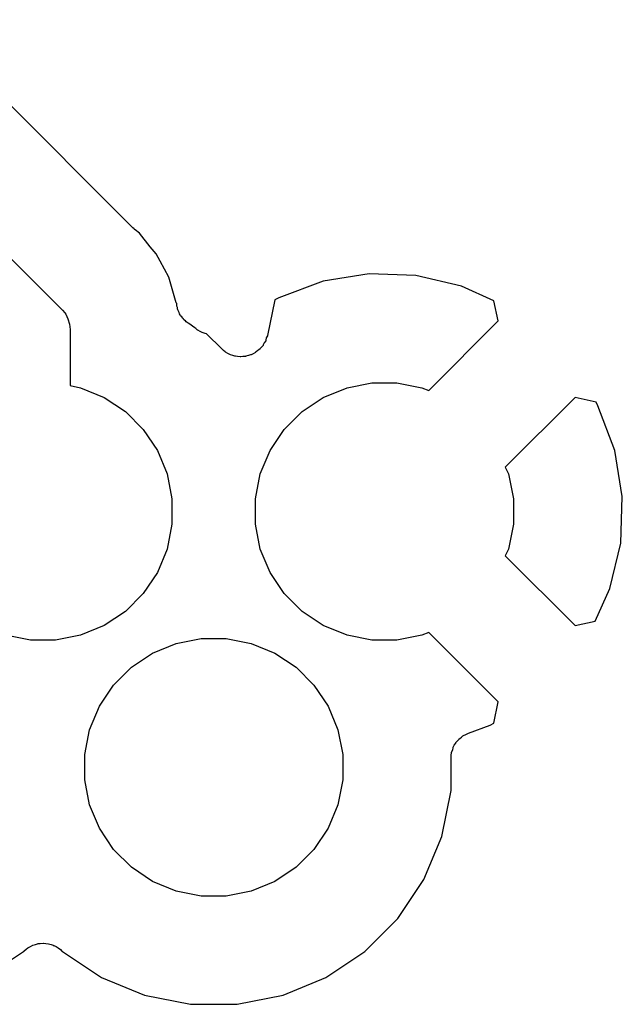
# Model space of a CAD drawing. Extents: x 2.6 to 14.5, y -8.4 to -1.4.
# Tile 31 of 43: x 11.996 to 12.107, y -8.242 to -8.06. Entities that reach past the tile are written whole.
import ezdxf

# ---------------------------------------------------------------- set-up
doc = ezdxf.new("R2010")
doc.units = 0
doc.header["$MEASUREMENT"] = 0
doc.layers.add('BLACK', color=7, linetype='CONTINUOUS')

msp = doc.modelspace()

# ---------------------------------------------------------------- linework, layer by layer
at = {"layer": 'BLACK', "linetype": 'CONTINUOUS'}
for p, q in [((12.0166, -8.09883), (11.9782, -8.06036)), ((11.9632, -8.07364), (12.0034, -8.11384)), ((12.0168, -8.09897), (12.0166, -8.09883)), ((12.0169, -8.09912), (12.0168, -8.09897)), ((12.017, -8.09916), (12.0169, -8.09912)), ((12.0178, -8.09979), (12.017, -8.09916)), ((12.0198, -8.10231), (12.0178, -8.09979)), ((12.0209, -8.1036), (12.0198, -8.10231)), ((12.0198, -8.10231), (12.0198, -8.10231)), ((12.0216, -8.10496), (12.0209, -8.1036)), ((12.0232, -8.10794), (12.0216, -8.10496)), ((12.0246, -8.11265), (12.0232, -8.10794)), ((12.0602, -8.10728), (12.0517, -8.10866)), ((12.0688, -8.10758), (12.0602, -8.10728)), ((12.0772, -8.10956), (12.0688, -8.10758)), ((12.0517, -8.10866), (12.0435, -8.11173)), ((12.0832, -8.1123), (12.0772, -8.10956)), ((12.0435, -8.11173), (12.0428, -8.11211)), ((12.0247, -8.1128), (12.0246, -8.11265)), ((12.0247, -8.11302), (12.0247, -8.1128)), ((12.0247, -8.11324), (12.0247, -8.11302)), ((12.0248, -8.11349), (12.0247, -8.11324)), ((12.0248, -8.11376), (12.0248, -8.11349)), ((12.0428, -8.11211), (12.0414, -8.11866)), ((12.084, -8.116), (12.0832, -8.1123)), ((12.0034, -8.11384), (12.0036, -8.114)), ((12.0036, -8.114), (12.004, -8.1145)), ((12.004, -8.1145), (12.0042, -8.11476)), ((12.0042, -8.11476), (12.0046, -8.11563)), ((12.0249, -8.11396), (12.0248, -8.11376)), ((12.025, -8.11417), (12.0249, -8.11396)), ((12.0251, -8.11441), (12.025, -8.11417)), ((12.0252, -8.11466), (12.0251, -8.11441)), ((12.0253, -8.11484), (12.0252, -8.11466)), ((12.0254, -8.11504), (12.0253, -8.11484)), ((12.0256, -8.11525), (12.0254, -8.11504)), ((12.0258, -8.11547), (12.0256, -8.11525)), ((12.0259, -8.11563), (12.0258, -8.11547)), ((12.0046, -8.11563), (12.0049, -8.11657)), ((12.0049, -8.11657), (12.005, -8.11755)), ((12.026, -8.1158), (12.0259, -8.11563)), ((12.0263, -8.11597), (12.026, -8.1158)), ((12.0264, -8.11617), (12.0263, -8.11597)), ((12.0266, -8.11629), (12.0264, -8.11617)), ((12.0268, -8.11643), (12.0266, -8.11629)), ((12.0269, -8.11647), (12.0268, -8.11643)), ((12.028, -8.11725), (12.0269, -8.11647)), ((12.0282, -8.11738), (12.028, -8.11725)), ((12.0712, -8.12884), (12.084, -8.116)), ((12.005, -8.11755), (12.005, -8.1178)), ((12.005, -8.1178), (12.005, -8.12793)), ((12.0285, -8.11768), (12.0282, -8.11738)), ((12.0286, -8.11769), (12.0285, -8.11768)), ((12.0286, -8.1177), (12.0286, -8.11769)), ((12.029, -8.11792), (12.0286, -8.1177)), ((12.0294, -8.11815), (12.029, -8.11792)), ((12.0294, -8.11816), (12.0294, -8.11815)), ((12.0294, -8.11815), (12.0294, -8.11815)), ((12.0299, -8.1183), (12.0294, -8.11816)), ((12.0302, -8.1184), (12.0299, -8.1183)), ((12.033, -8.12115), (12.0302, -8.1184)), ((12.0412, -8.11914), (12.0411, -8.11957)), ((12.0414, -8.11872), (12.0412, -8.11914)), ((12.0414, -8.11866), (12.0414, -8.11872)), ((12.0403, -8.12083), (12.04, -8.12117)), ((12.0406, -8.1205), (12.0403, -8.12083)), ((12.0408, -8.12003), (12.0406, -8.12042)), ((12.0406, -8.12042), (12.0406, -8.12046)), ((12.0406, -8.12046), (12.0406, -8.1205)), ((12.0411, -8.11965), (12.0408, -8.12003)), ((12.0411, -8.11957), (12.0411, -8.11961)), ((12.0411, -8.11961), (12.0411, -8.11965)), ((12.0333, -8.12143), (12.033, -8.12115)), ((12.0336, -8.12172), (12.0333, -8.12143)), ((12.0337, -8.12174), (12.0336, -8.12172)), ((12.0337, -8.12177), (12.0337, -8.12174)), ((12.0341, -8.12198), (12.0337, -8.12177)), ((12.0345, -8.12219), (12.0341, -8.12198)), ((12.0345, -8.12221), (12.0345, -8.12219)), ((12.0346, -8.12223), (12.0345, -8.12221)), ((12.035, -8.12236), (12.0346, -8.12223)), ((12.0354, -8.1225), (12.035, -8.12236)), ((12.0355, -8.1225), (12.0354, -8.1225)), ((12.0355, -8.12251), (12.0355, -8.1225)), ((12.0359, -8.12256), (12.0355, -8.12251)), ((12.0364, -8.12261), (12.0359, -8.12256)), ((12.0365, -8.12261), (12.0364, -8.12261)), ((12.0364, -8.12261), (12.0364, -8.12261)), ((12.0369, -8.12257), (12.0365, -8.12261)), ((12.0374, -8.12254), (12.0369, -8.12257)), ((12.0379, -8.12239), (12.0374, -8.12252)), ((12.0374, -8.12252), (12.0374, -8.12253)), ((12.0374, -8.12253), (12.0374, -8.12254)), ((12.0383, -8.12228), (12.0379, -8.12239)), ((12.0384, -8.12224), (12.0383, -8.12226)), ((12.0383, -8.12226), (12.0383, -8.12228)), ((12.0388, -8.12204), (12.0384, -8.12224)), ((12.0392, -8.12184), (12.0388, -8.12204)), ((12.0396, -8.12151), (12.0392, -8.12179)), ((12.0392, -8.12179), (12.0392, -8.12181)), ((12.0392, -8.12181), (12.0392, -8.12184)), ((12.0399, -8.12124), (12.0396, -8.12151)), ((12.04, -8.1212), (12.0399, -8.12124)), ((12.04, -8.12117), (12.04, -8.1212)), ((12.005, -8.12793), (12.0069, -8.12832)), ((12.0561, -8.12832), (12.0607, -8.1274)), ((12.0607, -8.1274), (12.0653, -8.1274)), ((12.0653, -8.1274), (12.0699, -8.12832)), ((12.0069, -8.12832), (12.0113, -8.13011)), ((12.0517, -8.13011), (12.0561, -8.12832)), ((12.0699, -8.12832), (12.0712, -8.12884)), ((12.0113, -8.13011), (12.0152, -8.13271)), ((12.0478, -8.13271), (12.0517, -8.13011)), ((12.0982, -8.13014), (12.0853, -8.14298)), ((12.1021, -8.13097), (12.0982, -8.13014)), ((12.1024, -8.13168), (12.1021, -8.13097)), ((12.1055, -8.1399), (12.1024, -8.13168)), ((12.0152, -8.13271), (12.0185, -8.13602)), ((12.0445, -8.13602), (12.0478, -8.13271)), ((12.0185, -8.13602), (12.0211, -8.13992)), ((12.0419, -8.13992), (12.0445, -8.13602)), ((12.0211, -8.13992), (12.0229, -8.14424)), ((12.0401, -8.14424), (12.0419, -8.13992)), ((12.1069, -8.14842), (12.1055, -8.1399)), ((12.0229, -8.14424), (12.0238, -8.14884)), ((12.0392, -8.14884), (12.0401, -8.14424)), ((12.0853, -8.14298), (12.0859, -8.14424)), ((12.0859, -8.14424), (12.0868, -8.14884)), ((12.0238, -8.14884), (12.0238, -8.15352)), ((12.0392, -8.15352), (12.0392, -8.14884)), ((12.0868, -8.14884), (12.0868, -8.15352)), ((12.1066, -8.15703), (12.1069, -8.14842)), ((12.0238, -8.15352), (12.0229, -8.15812)), ((12.0401, -8.15812), (12.0392, -8.15352)), ((12.0868, -8.15352), (12.0859, -8.15812)), ((12.1046, -8.16543), (12.1066, -8.15703)), ((12.0229, -8.15812), (12.0211, -8.16244)), ((12.0419, -8.16244), (12.0401, -8.15812)), ((12.0859, -8.15812), (12.0853, -8.15938)), ((12.0853, -8.15938), (12.0982, -8.17222)), ((12.0211, -8.16244), (12.0185, -8.16634)), ((12.0445, -8.16634), (12.0419, -8.16244)), ((12.0185, -8.16634), (12.0152, -8.16965)), ((12.0478, -8.16965), (12.0445, -8.16634)), ((12.1019, -8.17143), (12.1046, -8.16543)), ((12.0152, -8.16965), (12.0113, -8.17225)), ((12.0517, -8.17225), (12.0478, -8.16965)), ((12.0982, -8.17222), (12.1019, -8.17143)), ((12.0113, -8.17225), (12.0069, -8.17405)), ((12.0561, -8.17405), (12.0517, -8.17225)), ((12.0712, -8.17352), (12.0699, -8.17405)), ((12.084, -8.18636), (12.0712, -8.17352)), ((11.9977, -8.17496), (11.9931, -8.17405)), ((12.0023, -8.17496), (11.9977, -8.17496)), ((12.0069, -8.17405), (12.0023, -8.17496)), ((12.0246, -8.17556), (12.0292, -8.17465)), ((12.0292, -8.17465), (12.0338, -8.17465)), ((12.0338, -8.17465), (12.0384, -8.17556)), ((12.0607, -8.17496), (12.0561, -8.17405)), ((12.0653, -8.17496), (12.0607, -8.17496)), ((12.0699, -8.17405), (12.0653, -8.17496)), ((12.0202, -8.17735), (12.0246, -8.17556)), ((12.0384, -8.17556), (12.0428, -8.17735)), ((12.0163, -8.17995), (12.0202, -8.17735)), ((12.0428, -8.17735), (12.0467, -8.17995)), ((12.013, -8.18327), (12.0163, -8.17995)), ((12.0467, -8.17995), (12.05, -8.18327)), ((12.0104, -8.18716), (12.013, -8.18327)), ((12.05, -8.18327), (12.0526, -8.18716)), ((12.0832, -8.19025), (12.084, -8.18636)), ((12.0086, -8.19149), (12.0104, -8.18716)), ((12.0526, -8.18716), (12.0544, -8.19149)), ((12.0077, -8.19608), (12.0086, -8.19149)), ((12.0544, -8.19149), (12.0553, -8.19608)), ((12.0785, -8.19211), (12.0825, -8.19063)), ((12.0825, -8.19063), (12.0832, -8.19025)), ((12.0762, -8.19386), (12.0765, -8.19355)), ((12.0765, -8.19355), (12.0768, -8.19322)), ((12.0768, -8.19318), (12.0769, -8.19313)), ((12.0768, -8.19322), (12.0768, -8.19318)), ((12.0769, -8.19313), (12.0772, -8.19288)), ((12.0772, -8.19288), (12.0775, -8.19261)), ((12.0775, -8.19261), (12.0776, -8.19258)), ((12.0776, -8.19254), (12.078, -8.19236)), ((12.0776, -8.19258), (12.0776, -8.19254)), ((12.078, -8.19236), (12.0784, -8.19216)), ((12.0784, -8.19216), (12.0785, -8.19214)), ((12.0785, -8.19214), (12.0785, -8.19211)), ((12.0754, -8.19563), (12.0756, -8.19523)), ((12.0756, -8.19523), (12.0757, -8.19483)), ((12.0757, -8.19471), (12.0759, -8.19434)), ((12.0757, -8.19477), (12.0757, -8.19471)), ((12.0757, -8.19483), (12.0757, -8.19477)), ((12.0759, -8.19434), (12.0762, -8.19397)), ((12.0762, -8.19392), (12.0762, -8.19386)), ((12.0762, -8.19397), (12.0762, -8.19392)), ((12.0077, -8.20077), (12.0077, -8.19608)), ((12.0553, -8.19608), (12.0553, -8.20077)), ((12.0753, -8.19618), (12.0754, -8.19576)), ((12.0753, -8.19659), (12.0753, -8.19618)), ((12.0753, -8.19666), (12.0753, -8.19659)), ((12.0753, -8.19673), (12.0753, -8.19666)), ((12.0753, -8.1968), (12.0753, -8.19673)), ((12.0753, -8.20274), (12.0753, -8.1968)), ((12.0754, -8.19569), (12.0754, -8.19563)), ((12.0754, -8.19576), (12.0754, -8.19569)), ((12.0086, -8.20536), (12.0077, -8.20077)), ((12.0553, -8.20077), (12.0544, -8.20536)), ((12.0736, -8.2112), (12.0753, -8.20274)), ((12.0104, -8.20969), (12.0086, -8.20536)), ((12.0544, -8.20536), (12.0526, -8.20969)), ((12.013, -8.21358), (12.0104, -8.20969)), ((12.0526, -8.20969), (12.05, -8.21358)), ((12.0703, -8.21916), (12.0736, -8.2112)), ((12.0163, -8.2169), (12.013, -8.21358)), ((12.05, -8.21358), (12.0467, -8.2169)), ((12.0202, -8.2195), (12.0163, -8.2169)), ((12.0467, -8.2169), (12.0428, -8.2195)), ((12.0655, -8.22633), (12.0703, -8.21916)), ((12.0246, -8.22129), (12.0202, -8.2195)), ((12.0428, -8.2195), (12.0384, -8.22129)), ((12.0292, -8.2222), (12.0246, -8.22129)), ((12.0338, -8.2222), (12.0292, -8.2222)), ((12.0384, -8.22129), (12.0338, -8.2222)), ((12.0594, -8.23243), (12.0655, -8.22633)), ((11.9969, -8.23204), (11.9972, -8.23174)), ((11.9972, -8.23174), (11.9973, -8.23173)), ((11.9973, -8.23172), (11.9977, -8.2315)), ((11.9973, -8.23173), (11.9973, -8.23172)), ((11.9977, -8.2315), (11.9981, -8.23128)), ((11.9981, -8.23127), (11.9986, -8.23114)), ((11.9981, -8.23128), (11.9981, -8.23127)), ((11.9981, -8.23128), (11.9981, -8.23128)), ((11.9986, -8.23114), (11.999, -8.23101)), ((11.999, -8.23101), (11.9991, -8.231)), ((11.9991, -8.231), (11.9995, -8.23096)), ((11.9991, -8.231), (11.9991, -8.231)), ((11.9995, -8.23096), (12, -8.23091)), ((12, -8.23091), (12, -8.23092)), ((12, -8.23092), (12.0001, -8.23091)), ((12.0001, -8.23091), (12.0005, -8.23096)), ((12.0005, -8.23096), (12.001, -8.23101)), ((12.001, -8.23101), (12.001, -8.23102)), ((12.001, -8.23102), (12.001, -8.23102)), ((12.001, -8.23102), (12.0015, -8.23116)), ((12.0015, -8.23116), (12.0019, -8.2313)), ((12.0019, -8.2313), (12.0019, -8.23131)), ((12.0019, -8.23131), (12.002, -8.23131)), ((12.002, -8.23131), (12.0024, -8.23154)), ((12.0024, -8.23154), (12.0028, -8.23176)), ((12.0028, -8.23176), (12.0028, -8.23177)), ((12.0028, -8.23177), (12.0028, -8.23178)), ((12.0028, -8.23178), (12.0032, -8.23208)), ((11.9892, -8.23722), (11.9964, -8.23243)), ((11.9964, -8.23243), (11.9965, -8.23238)), ((11.9965, -8.23233), (11.9969, -8.23204)), ((11.9965, -8.23235), (11.9965, -8.23233)), ((11.9965, -8.23238), (11.9965, -8.23235)), ((11.9965, -8.23235), (11.9965, -8.23235)), ((11.9965, -8.23235), (11.9965, -8.23235)), ((12.0032, -8.23208), (12.0035, -8.23238)), ((12.0035, -8.23238), (12.0036, -8.23243)), ((12.0036, -8.23243), (12.0108, -8.23722)), ((12.0522, -8.23722), (12.0594, -8.23243)), ((12.0108, -8.23722), (12.0187, -8.24052)), ((12.0443, -8.24052), (12.0522, -8.23722)), ((12.0187, -8.24052), (12.0272, -8.2422)), ((12.0358, -8.2422), (12.0443, -8.24052)), ((12.0272, -8.2422), (12.0358, -8.2422))]:
    msp.add_line(p, q, dxfattribs=at)

doc.saveas('drawing.dxf')
